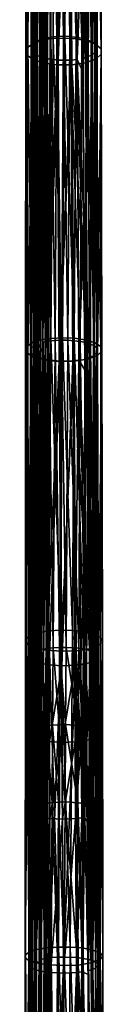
# Model space of a CAD drawing. Header units: millimetres. Extents: x -300 to 300, y 0 to 2234.
# Tile 39 of 256: x -9 to 9, y 1162 to 1376. Entities that reach past the tile are written whole.
import ezdxf

# ---------------------------------------------------------------- set-up
doc = ezdxf.new("R2010")
doc.units = ezdxf.units.MM
doc.header["$MEASUREMENT"] = 0
doc.layers.add('Predefinito', color=18, linetype='Continuous', true_color=0x000000)

msp = doc.modelspace()

# ---------------------------------------------------------------- meshes
at = {"layer": 'Predefinito'}
mesh = msp.add_polyface(dxfattribs=at)
corners = [(4.57, 1495.32, 118.59), (3.38, 1494.95, 119.31), (3.77, 1431.86, 89.97), (4.93, 1432.22, 89.16), (5.55, 1495.77, 117.7), (5.86, 1432.65, 88.19), (6.81, 1496.88, 115.55), (6.99, 1433.67, 85.9), (7.08, 1497.49, 114.36), (7.18, 1434.23, 84.65), (7.08, 1498.12, 113.14), (7.1, 1434.8, 83.39), (6.81, 1498.74, 111.92), (6.75, 1435.35, 82.15), (6.26, 1499.35, 110.74), (6.12, 1435.89, 80.95), (5.45, 1499.9, 109.68), (5.23, 1436.36, 79.9), (4.17, 1436.74, 79.06), (5, 1371.52, 53.1), (4.45, 1500.34, 108.81), (1.66, 1437.21, 78.02), (3.87, 1371.83, 52.29), (2.03, 1500.92, 107.69), (0.29, 1437.3, 77.85), (1.27, 1372.2, 51.36), (0.69, 1501.04, 107.45), (-1.1, 1437.27, 77.92), (-0.12, 1372.25, 51.25), (-0.68, 1501.05, 107.45), (-2.46, 1437.13, 78.24), (-1.51, 1372.2, 51.4), (-2.05, 1500.92, 107.69), (-3.77, 1436.87, 78.82), (-2.87, 1372.05, 51.8), (-3.38, 1500.67, 108.18)]
mesh.append_faces([[corners[k] for k in face] for face in [(0, 1, 2, 2), (0, 2, 3, 3), (4, 0, 3, 3), (4, 3, 5, 5), (6, 4, 5, 5), (6, 5, 7, 7), (8, 6, 7, 7), (8, 7, 9, 9), (10, 8, 9, 9), (10, 9, 11, 11), (12, 10, 11, 11), (12, 11, 13, 13), (14, 12, 13, 13), (14, 13, 15, 15), (16, 14, 15, 15), (16, 15, 17, 17), (18, 17, 19, 19), (20, 16, 17, 17), (20, 17, 18, 18), (21, 18, 22, 22), (23, 20, 18, 18), (23, 18, 21, 21), (24, 21, 25, 25), (26, 23, 21, 21), (26, 21, 24, 24), (27, 24, 28, 28), (29, 26, 24, 24), (29, 24, 27, 27), (30, 27, 31, 31), (32, 29, 27, 27), (32, 27, 30, 30), (33, 30, 34, 34), (35, 32, 30, 30), (35, 30, 33, 33)]])
mesh = msp.add_polyface(dxfattribs=at)
corners = [(-4.86, 1435.45, 77.69), (-4.31, 1435.6, 77.35), (-4.73, 1371.37, 51.43), (-5.27, 1371.22, 51.82), (-4.45, 1498.44, 106.49), (-3.87, 1498.6, 106.19), (-5.38, 1435.28, 78.07), (-5.77, 1371.06, 52.23), (-4.98, 1498.27, 106.83), (-5.86, 1435.1, 78.48), (-6.22, 1370.89, 52.68), (-5.47, 1498.08, 107.2), (-6.29, 1434.91, 78.92), (-6.63, 1370.71, 53.15), (-5.93, 1497.88, 107.6), (-7.59, 1434.03, 80.9), (-7.82, 1369.91, 55.26), (-7.34, 1496.94, 109.45), (-8.16, 1433.04, 83.13), (-8.26, 1369.02, 57.58), (-8.04, 1495.86, 111.58), (-7.97, 1432.02, 85.43), (-7.92, 1368.11, 59.94), (-7.99, 1494.72, 113.81), (-6.96, 1431.04, 87.64), (-6.77, 1367.25, 62.15), (-7.13, 1493.61, 115.99), (-4.74, 1430.07, 89.8), (-4.4, 1366.44, 64.26), (-5.06, 1492.49, 118.19), (-1.88, 1429.54, 90.97), (-1.44, 1366.02, 65.32), (-2.3, 1491.84, 119.47), (1.26, 1429.48, 91.08), (1.73, 1366.03, 65.26), (0.8, 1491.7, 119.74), (1.73, 1366.03, 65.26), (5.15, 1302.01, 40.49), (4.73, 1366.49, 64.04), (0.8, 1491.7, 119.74), (1.26, 1429.48, 91.08), (4.31, 1429.93, 90.05), (4.73, 1366.49, 64.04), (4.69, 1373.57, 66.79), (4.44, 1411.05, 81.98), (4.31, 1429.93, 90.05), (4.18, 1448.11, 98.11), (4.31, 1429.93, 90.05), (4.44, 1411.05, 81.98), (4.31, 1429.93, 90.05), (4.18, 1448.11, 98.11), (3.87, 1492.13, 118.89), (4.69, 1373.57, 66.79), (4.73, 1366.49, 64.04), (4.93, 1335.72, 52.48)]
mesh.append_faces([[corners[k] for k in face] for face in [(0, 1, 2, 2), (0, 2, 3, 3), (4, 5, 1, 1), (4, 1, 0, 0), (6, 0, 3, 3), (6, 3, 7, 7), (8, 4, 0, 0), (8, 0, 6, 6), (9, 6, 7, 7), (9, 7, 10, 10), (11, 8, 6, 6), (11, 6, 9, 9), (12, 9, 10, 10), (12, 10, 13, 13), (14, 11, 9, 9), (14, 9, 12, 12), (15, 12, 13, 13), (15, 13, 16, 16), (17, 14, 12, 12), (17, 12, 15, 15), (18, 15, 16, 16), (18, 16, 19, 19), (20, 17, 15, 15), (20, 15, 18, 18), (21, 18, 19, 19), (21, 19, 22, 22), (23, 20, 18, 18), (23, 18, 21, 21), (24, 21, 22, 22), (24, 22, 25, 25), (26, 23, 21, 21), (26, 21, 24, 24), (27, 24, 25, 25), (27, 25, 28, 28), (29, 26, 24, 24), (29, 24, 27, 27), (30, 27, 28, 28), (30, 28, 31, 31), (32, 29, 27, 27), (32, 27, 30, 30), (33, 30, 31, 31), (33, 31, 34, 34), (35, 32, 30, 30), (35, 30, 33, 33), (36, 37, 38, 38), (39, 40, 41, 41), (40, 36, 38, 38), (40, 38, 41, 41), (42, 43, 44, 44), (42, 44, 45, 45), (46, 47, 48, 48), (49, 50, 51, 51), (52, 53, 54, 54)]])
mesh = msp.add_polyface(dxfattribs=at)
corners = [(-5.86, 1436.08, 80.6), (-4.93, 1436.51, 79.63), (-5.27, 1371.45, 53.37), (-6.15, 1371.05, 54.41), (-6.99, 1435.06, 82.89), (-7.15, 1370.12, 56.83), (-7.1, 1433.94, 85.4), (-7.1, 1369.12, 59.43), (-7.08, 1497.5, 114.35), (-6.75, 1433.38, 86.64), (-6.67, 1368.63, 60.69), (-6.81, 1496.87, 115.57), (-6.12, 1432.84, 87.83), (-5.95, 1368.17, 61.89), (-6.26, 1496.27, 116.75), (-5.23, 1432.37, 88.89), (-5, 1367.77, 62.92), (-5.45, 1495.72, 117.81), (-4.17, 1431.99, 89.73), (-3.87, 1367.45, 63.74), (-4.45, 1495.28, 118.68), (-1.66, 1431.52, 90.76), (-1.27, 1367.08, 64.67), (-2.03, 1494.7, 119.8), (1.1, 1431.46, 90.87), (0.68, 1494.57, 120.04), (2.46, 1431.6, 90.54), (1.52, 1367.09, 64.62), (2.87, 1367.24, 64.22), (2.05, 1494.69, 119.8), (-3.8, 1432.96, 77.15), (-3.99, 1400.92, 63.86), (-3.6, 1464.7, 91.16), (3.99, 1396.39, 75.01), (3.8, 1428.08, 88.32), (3.6, 1459.46, 102.34)]
mesh.append_faces([[corners[k] for k in face] for face in [(0, 1, 2, 2), (0, 2, 3, 3), (4, 0, 3, 3), (4, 3, 5, 5), (6, 4, 5, 5), (6, 5, 7, 7), (8, 4, 6, 6), (9, 6, 7, 7), (9, 7, 10, 10), (11, 6, 9, 9), (12, 9, 10, 10), (12, 10, 13, 13), (14, 9, 12, 12), (15, 12, 13, 13), (15, 13, 16, 16), (17, 12, 15, 15), (18, 15, 16, 16), (18, 16, 19, 19), (20, 15, 18, 18), (21, 18, 19, 19), (21, 19, 22, 22), (23, 18, 21, 21), (24, 21, 22, 22), (25, 21, 24, 24), (26, 24, 27, 27), (26, 27, 28, 28), (29, 24, 26, 26), (30, 31, 1, 1), (32, 30, 1, 1), (31, 2, 1, 1), (26, 28, 33, 33), (34, 35, 26, 26), (26, 33, 34, 34)]])
mesh = msp.add_polyface(dxfattribs=at)
corners = [(6.68, 1430.83, 88.02), (4.31, 1429.93, 90.05), (4.73, 1366.49, 64.04), (7, 1367.33, 61.83), (6.34, 1493.07, 117.05), (3.87, 1492.13, 118.89), (7.97, 1431.99, 85.41), (8.13, 1368.39, 59.07), (7.78, 1494.32, 114.59), (8.09, 1433.26, 82.55), (8.08, 1369.52, 56.12), (8.08, 1495.72, 111.83), (6.96, 1434.49, 79.77), (6.77, 1370.6, 53.32), (7.13, 1497.11, 109.09), (5.25, 1435.3, 77.96), (4.93, 1371.29, 51.56), (5.54, 1498.05, 107.26), (2.67, 1371.72, 50.45), (4.6, 1306.25, 27.68), (3.08, 1435.83, 76.78), (3.47, 1498.69, 106), (0.18, 1371.88, 50.04), (2.25, 1306.59, 26.67), (0.64, 1436.07, 76.25), (1.08, 1499.01, 105.38), (-2.35, 1371.77, 50.36), (-0.28, 1306.69, 26.38), (-1.89, 1436, 76.43), (-1.42, 1498.99, 105.42), (-2.97, 1371.7, 50.56), (-2.82, 1306.55, 26.84), (-2.51, 1435.93, 76.59), (-2.05, 1498.92, 105.55), (-3.57, 1371.61, 50.8), (-3.42, 1306.47, 27.07), (-3.12, 1435.84, 76.79), (-2.67, 1498.84, 105.71), (-4.16, 1371.49, 51.09), (-4.02, 1306.38, 27.35), (-3.72, 1435.73, 77.05), (-3.28, 1498.73, 105.93), (-4.31, 1435.6, 77.35), (-4.73, 1371.37, 51.43), (-3.87, 1498.6, 106.19)]
mesh.append_faces([[corners[k] for k in face] for face in [(0, 1, 2, 2), (0, 2, 3, 3), (4, 5, 1, 1), (4, 1, 0, 0), (6, 0, 3, 3), (6, 3, 7, 7), (8, 4, 0, 0), (8, 0, 6, 6), (9, 6, 7, 7), (9, 7, 10, 10), (11, 8, 6, 6), (11, 6, 9, 9), (12, 9, 10, 10), (12, 10, 13, 13), (14, 11, 9, 9), (14, 9, 12, 12), (15, 12, 13, 13), (15, 13, 16, 16), (17, 14, 12, 12), (17, 12, 15, 15), (18, 16, 19, 19), (20, 15, 16, 16), (20, 16, 18, 18), (21, 17, 15, 15), (21, 15, 20, 20), (22, 18, 23, 23), (24, 20, 18, 18), (24, 18, 22, 22), (25, 20, 24, 24), (26, 22, 27, 27), (28, 24, 22, 22), (28, 22, 26, 26), (29, 24, 28, 28), (30, 26, 31, 31), (32, 28, 26, 26), (32, 26, 30, 30), (33, 28, 32, 32), (34, 30, 35, 35), (36, 32, 30, 30), (36, 30, 34, 34), (37, 32, 36, 36), (38, 34, 39, 39), (40, 36, 34, 34), (40, 34, 38, 38), (41, 36, 40, 40), (42, 40, 38, 38), (42, 38, 43, 43), (44, 41, 40, 40), (44, 40, 42, 42)]])
mesh = msp.add_polyface(dxfattribs=at)
corners = [(4.93, 1432.22, 89.16), (3.77, 1431.86, 89.97), (4.16, 1367.5, 63.55), (5.27, 1367.84, 62.66), (5.86, 1432.65, 88.19), (6.15, 1368.24, 61.61), (7.15, 1369.16, 59.19), (6.42, 1302.76, 37.57), (6.99, 1433.67, 85.9), (7.26, 1369.66, 57.89), (7.28, 1303.59, 35.03), (7.18, 1434.23, 84.65), (7.1, 1370.16, 56.6), (7.32, 1304.03, 33.7), (7.1, 1434.8, 83.39), (6.67, 1370.65, 55.33), (7.08, 1304.47, 32.37), (6.75, 1435.35, 82.15), (5.95, 1371.11, 54.14), (6.57, 1304.89, 31.1), (6.12, 1435.89, 80.95), (5, 1371.52, 53.1), (5.77, 1305.28, 29.91), (5.23, 1436.36, 79.9), (3.87, 1371.83, 52.29), (4.74, 1305.62, 28.89), (4.17, 1436.74, 79.06), (1.27, 1372.2, 51.36), (3.55, 1305.88, 28.12), (1.66, 1437.21, 78.02), (-0.12, 1372.25, 51.25), (0.87, 1306.15, 27.3), (0.29, 1437.3, 77.85), (-1.51, 1372.2, 51.4), (-0.53, 1306.17, 27.27), (-1.1, 1437.27, 77.92), (-2.87, 1372.05, 51.8), (-1.93, 1306.1, 27.5), (-2.46, 1437.13, 78.24), (-4.16, 1371.79, 52.47), (-3.28, 1305.94, 27.99), (-3.77, 1436.87, 78.82)]
mesh.append_faces([[corners[k] for k in face] for face in [(0, 1, 2, 2), (0, 2, 3, 3), (4, 0, 3, 3), (4, 3, 5, 5), (6, 5, 7, 7), (8, 4, 5, 5), (8, 5, 6, 6), (9, 6, 10, 10), (11, 8, 6, 6), (11, 6, 9, 9), (12, 9, 13, 13), (14, 11, 9, 9), (14, 9, 12, 12), (15, 12, 16, 16), (17, 14, 12, 12), (17, 12, 15, 15), (18, 15, 19, 19), (20, 17, 15, 15), (20, 15, 18, 18), (21, 18, 22, 22), (23, 20, 18, 18), (23, 18, 21, 21), (24, 21, 25, 25), (26, 21, 24, 24), (27, 24, 28, 28), (29, 24, 27, 27), (30, 27, 31, 31), (32, 27, 30, 30), (33, 30, 34, 34), (35, 30, 33, 33), (36, 33, 37, 37), (38, 33, 36, 36), (39, 36, 40, 40), (41, 36, 39, 39)]])
mesh = msp.add_polyface(dxfattribs=at)
corners = [(-6.42, 1305.01, 30.84), (-5.6, 1305.37, 29.72), (-5.92, 1238.53, 8.3), (-6.15, 1371.05, 54.41), (-5.27, 1371.45, 53.37), (-7.28, 1304.17, 33.38), (-6.68, 1238.2, 9.5), (-7.15, 1370.12, 56.83), (-7.08, 1303.3, 36.05), (-7.4, 1237.46, 12.14), (-7.1, 1369.12, 59.43), (-6.67, 1368.63, 60.69), (-6.57, 1302.88, 37.32), (-5.95, 1368.17, 61.89), (-5.77, 1302.48, 38.51), (-5, 1367.77, 62.92), (-4.74, 1302.15, 39.53), (-3.87, 1367.45, 63.74), (-3.55, 1301.89, 40.3), (-1.27, 1367.08, 64.67), (-0.87, 1301.61, 41.12), (1.52, 1367.09, 64.62), (1.93, 1301.67, 40.92), (1.1, 1431.46, 90.87), (2.87, 1367.24, 64.22), (3.28, 1301.82, 40.43), (-3.99, 1400.92, 63.86), (-4.18, 1368.6, 51.26), (-4.36, 1336.03, 39.29), (-4.55, 1303.25, 27.92), (-4.73, 1270.29, 17.08), (4.36, 1332.19, 50.33), (4.55, 1299.73, 38.87), (4.18, 1364.42, 62.36), (3.99, 1396.39, 75.01), (4.73, 1267.07, 27.93)]
mesh.append_faces([[corners[k] for k in face] for face in [(0, 1, 2, 2), (3, 4, 1, 1), (3, 1, 0, 0), (5, 0, 6, 6), (7, 3, 0, 0), (7, 0, 5, 5), (8, 5, 9, 9), (10, 7, 5, 5), (10, 5, 8, 8), (11, 10, 8, 8), (11, 8, 12, 12), (13, 11, 12, 12), (13, 12, 14, 14), (15, 13, 14, 14), (15, 14, 16, 16), (17, 15, 16, 16), (17, 16, 18, 18), (19, 17, 18, 18), (19, 18, 20, 20), (21, 19, 20, 20), (21, 20, 22, 22), (23, 19, 21, 21), (24, 21, 22, 22), (24, 22, 25, 25), (26, 27, 4, 4), (28, 4, 27, 27), (1, 28, 29, 29), (1, 29, 30, 30), (1, 4, 28, 28), (31, 24, 25, 25), (25, 32, 31, 31), (33, 34, 24, 24), (24, 31, 33, 33), (35, 32, 25, 25)]])
mesh = msp.add_polyface(dxfattribs=at)
corners = [(-5.67, 1306.01, 28.49), (-5.15, 1306.15, 28.06), (-5.54, 1242.51, 7.58), (-6.04, 1242.38, 8.04), (-5.27, 1371.22, 51.82), (-4.73, 1371.37, 51.43), (-6.14, 1305.86, 28.94), (-6.49, 1242.24, 8.52), (-5.77, 1371.06, 52.23), (-6.57, 1305.7, 29.42), (-6.9, 1242.1, 9.04), (-6.22, 1370.89, 52.68), (-6.96, 1305.54, 29.93), (-7.25, 1241.94, 9.57), (-6.63, 1370.71, 53.15), (-8.03, 1304.81, 32.15), (-8.2, 1241.28, 11.9), (-7.82, 1369.91, 55.26), (-8.33, 1304.01, 34.55), (-8.38, 1240.58, 14.37), (-8.26, 1369.02, 57.58), (-7.85, 1303.22, 36.95), (-7.76, 1239.88, 16.79), (-7.92, 1368.11, 59.94), (-6.56, 1302.48, 39.16), (-6.33, 1239.25, 18.99), (-6.77, 1367.25, 62.15), (-4.04, 1301.81, 41.2), (-3.68, 1238.7, 20.93), (-4.4, 1366.44, 64.26), (-1, 1301.49, 42.12), (-0.56, 1238.47, 21.73), (-1.44, 1366.02, 65.32), (2.19, 1301.55, 41.9), (2.64, 1238.57, 21.34), (1.73, 1366.03, 65.26), (2.64, 1238.57, 21.34), (5.93, 1170.68, -0.74), (5.54, 1239.03, 19.75), (1.73, 1366.03, 65.26), (2.19, 1301.55, 41.9), (5.15, 1302.01, 40.49), (5.18, 1297.55, 38.95), (5.15, 1302.01, 40.49), (5.41, 1259.11, 26.15), (4.73, 1366.49, 64.04), (5.15, 1302.01, 40.49), (4.93, 1335.72, 52.48), (5.41, 1259.11, 26.15), (5.54, 1239.03, 19.75), (5.65, 1220.44, 13.98), (5.54, 1239.03, 19.75), (5.18, 1297.55, 38.95), (4.93, 1335.72, 52.48), (5.15, 1302.01, 40.49)]
mesh.append_faces([[corners[k] for k in face] for face in [(0, 1, 2, 2), (0, 2, 3, 3), (4, 5, 1, 1), (4, 1, 0, 0), (6, 0, 3, 3), (6, 3, 7, 7), (8, 4, 0, 0), (8, 0, 6, 6), (9, 6, 7, 7), (9, 7, 10, 10), (11, 8, 6, 6), (11, 6, 9, 9), (12, 9, 10, 10), (12, 10, 13, 13), (14, 11, 9, 9), (14, 9, 12, 12), (15, 12, 13, 13), (15, 13, 16, 16), (17, 14, 12, 12), (17, 12, 15, 15), (18, 15, 16, 16), (18, 16, 19, 19), (20, 17, 15, 15), (20, 15, 18, 18), (21, 18, 19, 19), (21, 19, 22, 22), (23, 20, 18, 18), (23, 18, 21, 21), (24, 21, 22, 22), (24, 22, 25, 25), (26, 23, 21, 21), (26, 21, 24, 24), (27, 24, 25, 25), (27, 25, 28, 28), (29, 26, 24, 24), (29, 24, 27, 27), (30, 27, 28, 28), (30, 28, 31, 31), (32, 29, 27, 27), (32, 27, 30, 30), (33, 30, 31, 31), (33, 31, 34, 34), (35, 32, 30, 30), (35, 30, 33, 33), (36, 37, 38, 38), (39, 40, 41, 41), (40, 36, 38, 38), (40, 38, 41, 41), (42, 43, 44, 44), (45, 46, 47, 47), (48, 49, 50, 50), (44, 43, 51, 51), (52, 53, 54, 54)]])
mesh = msp.add_polyface(dxfattribs=at)
corners = [(7.3, 1302.8, 38.1), (5.15, 1302.01, 40.49), (5.54, 1239.03, 19.75), (7.56, 1239.75, 17.2), (7, 1367.33, 61.83), (4.73, 1366.49, 64.04), (8.28, 1303.75, 35.21), (8.39, 1240.61, 14.2), (8.13, 1368.39, 59.07), (8.05, 1304.75, 32.19), (7.99, 1241.49, 11.13), (8.08, 1369.52, 56.12), (6.56, 1305.68, 29.39), (6.33, 1242.28, 8.34), (6.77, 1370.6, 53.32), (4.6, 1306.25, 27.68), (4.26, 1242.76, 6.69), (4.93, 1371.29, 51.56), (1.84, 1243.02, 5.78), (3.88, 1173.94, -13.97), (2.25, 1306.59, 26.67), (2.67, 1371.72, 50.45), (-0.73, 1243.07, 5.61), (1.39, 1174.13, -14.77), (-0.28, 1306.69, 26.38), (0.18, 1371.88, 50.04), (-3.25, 1242.9, 6.21), (-1.2, 1174.13, -14.8), (-2.82, 1306.55, 26.84), (-2.35, 1371.77, 50.36), (-3.85, 1242.82, 6.48), (-3.71, 1173.95, -14.06), (-3.42, 1306.47, 27.07), (-2.97, 1371.7, 50.56), (-4.44, 1242.73, 6.8), (-4.3, 1173.87, -13.75), (-4.02, 1306.38, 27.35), (-3.57, 1371.61, 50.8), (-5, 1242.63, 7.17), (-4.87, 1173.78, -13.4), (-4.59, 1306.27, 27.68), (-4.16, 1371.49, 51.09), (-5.54, 1242.51, 7.58), (-5.41, 1173.68, -12.99), (-5.15, 1306.15, 28.06), (-4.73, 1371.37, 51.43)]
mesh.append_faces([[corners[k] for k in face] for face in [(0, 1, 2, 2), (0, 2, 3, 3), (4, 5, 1, 1), (4, 1, 0, 0), (6, 0, 3, 3), (6, 3, 7, 7), (8, 4, 0, 0), (8, 0, 6, 6), (9, 6, 7, 7), (9, 7, 10, 10), (11, 8, 6, 6), (11, 6, 9, 9), (12, 9, 10, 10), (12, 10, 13, 13), (14, 11, 9, 9), (14, 9, 12, 12), (15, 12, 13, 13), (15, 13, 16, 16), (17, 14, 12, 12), (17, 12, 15, 15), (18, 16, 19, 19), (20, 15, 16, 16), (20, 16, 18, 18), (21, 15, 20, 20), (22, 18, 23, 23), (24, 20, 18, 18), (24, 18, 22, 22), (25, 20, 24, 24), (26, 22, 27, 27), (28, 24, 22, 22), (28, 22, 26, 26), (29, 24, 28, 28), (30, 26, 31, 31), (32, 28, 26, 26), (32, 26, 30, 30), (33, 28, 32, 32), (34, 30, 35, 35), (36, 32, 30, 30), (36, 30, 34, 34), (37, 32, 36, 36), (38, 34, 39, 39), (40, 36, 34, 34), (40, 34, 38, 38), (41, 36, 40, 40), (42, 38, 43, 43), (44, 40, 38, 38), (44, 38, 42, 42), (45, 41, 40, 40), (45, 40, 44, 44)]])
mesh = msp.add_polyface(dxfattribs=at)
corners = [(5.6, 1302.39, 38.7), (4.53, 1302.07, 39.68), (4.9, 1235.83, 17.96), (5.27, 1367.84, 62.66), (4.16, 1367.5, 63.55), (6.42, 1302.76, 37.57), (5.92, 1236.12, 16.9), (6.15, 1368.24, 61.61), (7.28, 1303.59, 35.03), (6.68, 1236.46, 15.7), (7.15, 1369.16, 59.19), (7.32, 1304.03, 33.7), (7.4, 1237.2, 13.06), (7.26, 1369.66, 57.89), (7.08, 1304.47, 32.37), (7.35, 1237.58, 11.69), (7.1, 1370.16, 56.6), (6.57, 1304.89, 31.1), (7.03, 1237.96, 10.34), (6.67, 1370.65, 55.33), (5.77, 1305.28, 29.91), (6.44, 1238.32, 9.06), (5.95, 1371.11, 54.14), (4.74, 1305.62, 28.89), (5.57, 1238.65, 7.89), (5, 1371.52, 53.1), (3.55, 1305.88, 28.12), (4.47, 1238.92, 6.9), (3.87, 1371.83, 52.29), (0.87, 1306.15, 27.3), (3.22, 1239.13, 6.17), (0.47, 1239.32, 5.48), (1.27, 1372.2, 51.36), (-0.53, 1306.17, 27.27), (-0.95, 1239.31, 5.52), (-0.12, 1372.25, 51.25), (-1.93, 1306.1, 27.5), (-2.35, 1239.23, 5.83), (-1.51, 1372.2, 51.4), (-3.28, 1305.94, 27.99), (-3.67, 1239.07, 6.4), (-2.87, 1372.05, 51.8), (-4.53, 1305.7, 28.74), (-4.16, 1371.79, 52.47)]
mesh.append_faces([[corners[k] for k in face] for face in [(0, 1, 2, 2), (3, 4, 1, 1), (3, 1, 0, 0), (5, 0, 6, 6), (7, 3, 0, 0), (7, 0, 5, 5), (8, 5, 9, 9), (10, 5, 8, 8), (11, 8, 12, 12), (13, 8, 11, 11), (14, 11, 15, 15), (16, 11, 14, 14), (17, 14, 18, 18), (19, 14, 17, 17), (20, 17, 21, 21), (22, 17, 20, 20), (23, 20, 24, 24), (25, 20, 23, 23), (26, 23, 27, 27), (28, 23, 26, 26), (29, 26, 30, 30), (29, 30, 31, 31), (32, 26, 29, 29), (33, 29, 31, 31), (33, 31, 34, 34), (35, 29, 33, 33), (36, 33, 34, 34), (36, 34, 37, 37), (38, 33, 36, 36), (39, 36, 37, 37), (39, 37, 40, 40), (41, 36, 39, 39), (42, 39, 40, 40), (43, 39, 42, 42)]])
mesh = msp.add_polyface(dxfattribs=at)
corners = [(-6.68, 1238.2, 9.5), (-5.92, 1238.53, 8.3), (-5.99, 1221.73, 3.25), (-6.42, 1305.01, 30.84), (-7.4, 1237.46, 12.14), (-6.74, 1221.41, 4.46), (-7.28, 1304.17, 33.38), (-7.03, 1236.7, 14.86), (-7.42, 1220.69, 7.13), (-7.08, 1303.3, 36.05), (-6.44, 1236.34, 16.14), (-7.02, 1219.95, 9.86), (-6.57, 1302.88, 37.32), (-5.57, 1236.01, 17.31), (-6.41, 1219.61, 11.14), (-5.77, 1302.48, 38.51), (-4.47, 1235.73, 18.3), (-5.51, 1219.29, 12.31), (-4.74, 1302.15, 39.53), (-3.55, 1301.89, 40.3), (-3.22, 1235.53, 19.03), (-0.87, 1301.61, 41.12), (-0.47, 1235.33, 19.72), (1.93, 1301.67, 40.92), (2.35, 1235.43, 19.37), (3.28, 1301.82, 40.43), (3.67, 1235.59, 18.8), (-5.39, 1238.7, 7.7), (-5.47, 1221.9, 2.63), (-4.9, 1237.17, 6.73), (-4.73, 1270.29, 17.08), (-5.6, 1305.37, 29.72), (3.77, 1218.92, 13.68), (4.46, 1219.04, 13.24), (4.36, 1235.71, 18.37), (4.9, 1234.25, 17.47), (4.73, 1267.07, 27.93)]
mesh.append_faces([[corners[k] for k in face] for face in [(0, 1, 2, 2), (3, 1, 0, 0), (4, 0, 5, 5), (6, 0, 4, 4), (7, 4, 8, 8), (9, 4, 7, 7), (10, 7, 11, 11), (12, 9, 7, 7), (12, 7, 10, 10), (13, 10, 14, 14), (15, 12, 10, 10), (15, 10, 13, 13), (16, 13, 17, 17), (18, 15, 13, 13), (18, 13, 16, 16), (19, 18, 16, 16), (19, 16, 20, 20), (21, 19, 20, 20), (21, 20, 22, 22), (23, 21, 22, 22), (23, 22, 24, 24), (25, 23, 24, 24), (25, 24, 26, 26), (1, 27, 28, 28), (28, 27, 29, 29), (30, 27, 1, 1), (30, 29, 27, 27), (31, 30, 1, 1), (32, 33, 34, 34), (32, 34, 26, 26), (33, 35, 34, 34), (36, 26, 34, 34), (36, 34, 35, 35), (36, 25, 26, 26)]])
mesh = msp.add_polyface(dxfattribs=at)
corners = [(5.92, 1236.12, 16.9), (4.9, 1235.83, 17.96), (4.98, 1219.16, 12.82), (5.6, 1302.39, 38.7), (6.68, 1236.46, 15.7), (5.99, 1219.45, 11.74), (6.42, 1302.76, 37.57), (7.4, 1237.2, 13.06), (6.74, 1219.78, 10.53), (7.28, 1303.59, 35.03), (7.35, 1237.58, 11.69), (7.42, 1220.5, 7.86), (7.36, 1220.87, 6.48), (7.32, 1304.03, 33.7), (7.03, 1237.96, 10.34), (7.02, 1221.23, 5.13), (7.08, 1304.47, 32.37), (6.44, 1238.32, 9.06), (6.41, 1221.58, 3.85), (6.57, 1304.89, 31.1), (5.57, 1238.65, 7.89), (5.51, 1221.89, 2.68), (5.77, 1305.28, 29.91), (4.47, 1238.92, 6.9), (4.4, 1222.16, 1.71), (4.74, 1305.62, 28.89), (3.22, 1239.13, 6.17), (3.14, 1222.35, 0.99), (3.55, 1305.88, 28.12), (0.47, 1239.32, 5.48), (0.37, 1222.53, 0.33), (-0.95, 1239.31, 5.52), (-1.05, 1222.51, 0.39), (-2.35, 1239.23, 5.83), (-2.45, 1222.42, 0.72), (-3.67, 1239.07, 6.4), (-3.77, 1222.26, 1.31), (-4.9, 1238.83, 7.24), (-4.98, 1222.03, 2.17), (-4.53, 1305.7, 28.74)]
mesh.append_faces([[corners[k] for k in face] for face in [(0, 1, 2, 2), (3, 1, 0, 0), (4, 0, 5, 5), (6, 0, 4, 4), (7, 4, 8, 8), (9, 4, 7, 7), (10, 7, 11, 11), (10, 11, 12, 12), (13, 7, 10, 10), (14, 10, 12, 12), (14, 12, 15, 15), (16, 10, 14, 14), (17, 14, 15, 15), (17, 15, 18, 18), (19, 14, 17, 17), (20, 17, 18, 18), (20, 18, 21, 21), (22, 17, 20, 20), (23, 20, 21, 21), (23, 21, 24, 24), (25, 20, 23, 23), (26, 23, 24, 24), (26, 24, 27, 27), (28, 23, 26, 26), (29, 26, 27, 27), (29, 27, 30, 30), (31, 29, 30, 30), (31, 30, 32, 32), (33, 31, 32, 32), (33, 32, 34, 34), (35, 33, 34, 34), (35, 34, 36, 36), (37, 35, 36, 36), (37, 36, 38, 38), (39, 35, 37, 37)]])
mesh = msp.add_polyface(dxfattribs=at)
corners = [(-6.41, 1173.44, -12.05), (-5.93, 1173.57, -12.54), (-6.29, 1106.52, -30.28), (-6.75, 1106.4, -29.76), (-6.04, 1242.38, 8.04), (-5.54, 1242.51, 7.58), (-6.84, 1173.31, -11.53), (-7.15, 1106.28, -29.21), (-6.49, 1242.24, 8.52), (-7.22, 1173.18, -10.99), (-7.5, 1106.15, -28.64), (-6.9, 1242.1, 9.04), (-7.55, 1173.04, -10.42), (-7.8, 1106.02, -28.05), (-7.25, 1241.94, 9.57), (-8.37, 1172.44, -8), (-8.5, 1105.47, -25.55), (-8.2, 1241.28, 11.9), (-8.4, 1171.82, -5.47), (-8.39, 1104.92, -22.98), (-8.38, 1240.58, 14.37), (-7.63, 1171.22, -3.04), (-7.49, 1104.39, -20.54), (-7.76, 1239.88, 16.79), (-6.07, 1170.69, -0.88), (-5.8, 1103.94, -18.43), (-6.33, 1239.25, 18.99), (-3.28, 1170.24, 0.97), (-2.89, 1103.58, -16.7), (-3.68, 1238.7, 20.93), (-0.1, 1170.09, 1.61), (0.35, 1103.49, -16.21), (-0.56, 1238.47, 21.73), (3.1, 1170.23, 1.04), (3.54, 1103.67, -16.95), (2.64, 1238.57, 21.34), (3.1, 1170.23, 1.04), (3.54, 1103.67, -16.95), (6.29, 1104.11, -18.9), (5.93, 1170.68, -0.74), (2.64, 1238.57, 21.34), (6.29, 1104.11, -18.9), (6.26, 1109.75, -17.43), (6.06, 1146.8, -7.45), (5.86, 1183.7, 3.02), (5.65, 1220.44, 13.98), (5.93, 1170.68, -0.74), (6.46, 1072.56, -26.91), (6.26, 1109.75, -17.43), (6.29, 1104.11, -18.9), (5.93, 1170.68, -0.74), (5.54, 1239.03, 19.75), (5.93, 1170.68, -0.74), (6.06, 1146.8, -7.45), (5.86, 1183.7, 3.02)]
mesh.append_faces([[corners[k] for k in face] for face in [(0, 1, 2, 2), (0, 2, 3, 3), (4, 5, 1, 1), (4, 1, 0, 0), (6, 0, 3, 3), (6, 3, 7, 7), (8, 4, 0, 0), (8, 0, 6, 6), (9, 6, 7, 7), (9, 7, 10, 10), (11, 8, 6, 6), (11, 6, 9, 9), (12, 9, 10, 10), (12, 10, 13, 13), (14, 11, 9, 9), (14, 9, 12, 12), (15, 12, 13, 13), (15, 13, 16, 16), (17, 14, 12, 12), (17, 12, 15, 15), (18, 15, 16, 16), (18, 16, 19, 19), (20, 17, 15, 15), (20, 15, 18, 18), (21, 18, 19, 19), (21, 19, 22, 22), (23, 20, 18, 18), (23, 18, 21, 21), (24, 21, 22, 22), (24, 22, 25, 25), (26, 23, 21, 21), (26, 21, 24, 24), (27, 24, 25, 25), (27, 25, 28, 28), (29, 26, 24, 24), (29, 24, 27, 27), (30, 27, 28, 28), (30, 28, 31, 31), (32, 29, 27, 27), (32, 27, 30, 30), (33, 30, 31, 31), (33, 31, 34, 34), (35, 32, 30, 30), (35, 30, 33, 33), (36, 37, 38, 38), (36, 38, 39, 39), (40, 36, 39, 39), (41, 42, 43, 43), (44, 45, 46, 46), (47, 48, 49, 49), (41, 43, 50, 50), (46, 45, 51, 51), (52, 53, 54, 54)]])
mesh = msp.add_polyface(dxfattribs=at)
corners = [(7.83, 1171.35, -3.44), (5.93, 1170.68, -0.74), (6.29, 1104.11, -18.9), (8.06, 1104.73, -21.74), (7.56, 1239.75, 17.2), (5.54, 1239.03, 19.75), (8.48, 1172.12, -6.54), (8.55, 1105.43, -24.92), (8.39, 1240.61, 14.2), (7.9, 1172.88, -9.65), (7.79, 1106.1, -28.05), (7.99, 1241.49, 11.13), (6.07, 1173.56, -12.4), (5.8, 1106.68, -30.75), (6.33, 1242.28, 8.34), (3.51, 1106.99, -32.23), (5.52, 1039.4, -47.47), (3.88, 1173.94, -13.97), (4.26, 1242.76, 6.69), (0.96, 1107.13, -32.92), (3.14, 1039.65, -48.86), (1.39, 1174.13, -14.77), (1.84, 1243.02, 5.78), (-1.66, 1107.09, -32.82), (0.53, 1039.75, -49.42), (-1.2, 1174.13, -14.8), (-0.73, 1243.07, 5.61), (-4.14, 1106.89, -31.94), (-2.1, 1039.68, -49.19), (-3.71, 1173.95, -14.06), (-3.25, 1242.9, 6.21), (-4.72, 1106.81, -31.6), (-4.56, 1039.47, -48.17), (-4.3, 1173.87, -13.75), (-3.85, 1242.82, 6.48), (-5.27, 1106.72, -31.21), (-5.12, 1039.39, -47.8), (-4.87, 1173.78, -13.4), (-4.44, 1242.73, 6.8), (-5.8, 1106.62, -30.77), (-5.66, 1039.3, -47.38), (-5.41, 1173.68, -12.99), (-5, 1242.63, 7.17), (-6.29, 1106.52, -30.28), (-6.16, 1039.21, -46.91), (-5.93, 1173.57, -12.54), (-5.54, 1242.51, 7.58)]
mesh.append_faces([[corners[k] for k in face] for face in [(0, 1, 2, 2), (0, 2, 3, 3), (4, 5, 1, 1), (4, 1, 0, 0), (6, 0, 3, 3), (6, 3, 7, 7), (8, 4, 0, 0), (8, 0, 6, 6), (9, 6, 7, 7), (9, 7, 10, 10), (11, 8, 6, 6), (11, 6, 9, 9), (12, 9, 10, 10), (12, 10, 13, 13), (14, 11, 9, 9), (14, 9, 12, 12), (15, 13, 16, 16), (17, 12, 13, 13), (17, 13, 15, 15), (18, 14, 12, 12), (18, 12, 17, 17), (19, 15, 20, 20), (21, 17, 15, 15), (21, 15, 19, 19), (22, 17, 21, 21), (23, 19, 24, 24), (25, 21, 19, 19), (25, 19, 23, 23), (26, 21, 25, 25), (27, 23, 28, 28), (29, 25, 23, 23), (29, 23, 27, 27), (30, 25, 29, 29), (31, 27, 32, 32), (33, 29, 27, 27), (33, 27, 31, 31), (34, 29, 33, 33), (35, 31, 36, 36), (37, 33, 31, 31), (37, 31, 35, 35), (38, 33, 37, 37), (39, 35, 40, 40), (41, 37, 35, 35), (41, 35, 39, 39), (42, 37, 41, 41), (43, 39, 44, 44), (45, 41, 39, 39), (45, 39, 43, 43), (46, 41, 45, 45)]])
mesh = msp.add_polyface(dxfattribs=at)
corners = [(-6.74, 1221.41, 4.46), (-5.99, 1221.73, 3.25), (-6.07, 1204.91, -1.69), (-6.8, 1204.59, -0.47), (-6.68, 1238.2, 9.5), (-7.42, 1220.69, 7.13), (-7.44, 1203.89, 2.23), (-7.4, 1237.46, 12.14), (-7.02, 1219.95, 9.86), (-7.03, 1236.7, 14.86), (-6.41, 1219.61, 11.14), (-7, 1203.18, 4.96), (-6.44, 1236.34, 16.14), (-5.51, 1219.29, 12.31), (-6.37, 1202.85, 6.24), (-5.57, 1236.01, 17.31), (-4.4, 1219.03, 13.28), (-5.46, 1202.55, 7.41), (-4.47, 1235.73, 18.3), (-3.14, 1218.84, 14), (-4.33, 1202.3, 8.37), (-3.22, 1235.53, 19.03), (-0.37, 1218.66, 14.66), (-3.06, 1202.12, 9.08), (-0.47, 1235.33, 19.72), (2.45, 1218.76, 14.27), (-0.27, 1201.95, 9.71), (2.35, 1235.43, 19.37), (3.77, 1218.92, 13.68), (2.55, 1202.07, 9.28), (3.67, 1235.59, 18.8), (-5.08, 1203.93, -3.16), (-5.47, 1221.9, 2.63), (-4.9, 1237.17, 6.73), (-5.92, 1238.53, 8.3), (-5.55, 1205.07, -2.32), (4.55, 1202.35, 8.21), (5.08, 1201.28, 7.43), (4.46, 1219.04, 13.24), (3.87, 1202.23, 8.67), (4.9, 1234.25, 17.47)]
mesh.append_faces([[corners[k] for k in face] for face in [(0, 1, 2, 2), (0, 2, 3, 3), (4, 1, 0, 0), (5, 0, 3, 3), (5, 3, 6, 6), (7, 0, 5, 5), (8, 5, 6, 6), (9, 5, 8, 8), (10, 8, 11, 11), (12, 8, 10, 10), (13, 10, 14, 14), (15, 10, 13, 13), (16, 13, 17, 17), (18, 13, 16, 16), (19, 16, 20, 20), (21, 18, 16, 16), (21, 16, 19, 19), (22, 19, 23, 23), (24, 21, 19, 19), (24, 19, 22, 22), (25, 22, 26, 26), (27, 24, 22, 22), (27, 22, 25, 25), (28, 25, 29, 29), (30, 27, 25, 25), (30, 25, 28, 28), (31, 32, 33, 33), (34, 32, 1, 1), (1, 32, 35, 35), (1, 35, 2, 2), (32, 31, 35, 35), (36, 37, 38, 38), (38, 28, 39, 39), (38, 37, 40, 40)]])
mesh = msp.add_polyface(dxfattribs=at)
corners = [(5.99, 1219.45, 11.74), (4.98, 1219.16, 12.82), (5.07, 1202.46, 7.79), (6.07, 1202.75, 6.69), (5.92, 1236.12, 16.9), (6.74, 1219.78, 10.53), (6.8, 1203.07, 5.46), (6.68, 1236.46, 15.7), (7.42, 1220.5, 7.86), (7.44, 1203.77, 2.76), (7.4, 1237.2, 13.06), (7.36, 1220.87, 6.48), (7.36, 1204.13, 1.38), (7.02, 1221.23, 5.13), (7, 1204.48, 0.03), (6.41, 1221.58, 3.85), (6.37, 1204.81, -1.25), (5.51, 1221.89, 2.68), (5.46, 1205.11, -2.41), (4.4, 1222.16, 1.71), (4.33, 1205.36, -3.38), (3.14, 1222.35, 0.99), (3.06, 1205.54, -4.08), (0.27, 1205.7, -4.71), (2.89, 1171.84, -13.9), (0.37, 1222.53, 0.33), (-1.16, 1205.68, -4.63), (0.07, 1171.97, -14.47), (-1.05, 1222.51, 0.39), (-2.55, 1205.59, -4.28), (-1.36, 1171.94, -14.35), (-2.45, 1222.42, 0.72), (-3.77, 1222.26, 1.31), (-3.87, 1205.43, -3.67), (-4.98, 1222.03, 2.17), (-5.07, 1205.2, -2.79)]
mesh.append_faces([[corners[k] for k in face] for face in [(0, 1, 2, 2), (0, 2, 3, 3), (4, 1, 0, 0), (5, 0, 3, 3), (5, 3, 6, 6), (7, 0, 5, 5), (8, 5, 6, 6), (8, 6, 9, 9), (10, 5, 8, 8), (11, 8, 9, 9), (11, 9, 12, 12), (13, 11, 12, 12), (13, 12, 14, 14), (15, 13, 14, 14), (15, 14, 16, 16), (17, 15, 16, 16), (17, 16, 18, 18), (19, 17, 18, 18), (19, 18, 20, 20), (21, 19, 20, 20), (21, 20, 22, 22), (23, 22, 24, 24), (25, 21, 22, 22), (25, 22, 23, 23), (26, 23, 27, 27), (28, 25, 23, 23), (28, 23, 26, 26), (29, 26, 30, 30), (31, 28, 26, 26), (31, 26, 29, 29), (32, 31, 29, 29), (32, 29, 33, 33), (34, 32, 33, 33), (34, 33, 35, 35)]])
mesh = msp.add_polyface(dxfattribs=at)
corners = [(-6.8, 1204.59, -0.47), (-6.07, 1204.91, -1.69), (-6.21, 1171.17, -11.26), (-6.91, 1170.87, -10), (-7.44, 1203.89, 2.23), (-7.49, 1170.2, -7.26), (-7, 1203.18, 4.96), (-6.96, 1169.54, -4.51), (-7.02, 1219.95, 9.86), (-6.37, 1202.85, 6.24), (-6.29, 1169.24, -3.23), (-6.41, 1219.61, 11.14), (-5.46, 1202.55, 7.41), (-5.35, 1168.96, -2.08), (-5.51, 1219.29, 12.31), (-4.33, 1202.3, 8.37), (-4.18, 1168.74, -1.13), (-4.4, 1219.03, 13.28), (-3.06, 1202.12, 9.08), (-2.89, 1168.57, -0.45), (-3.14, 1218.84, 14), (-0.27, 1201.95, 9.71), (-0.37, 1218.66, 14.66), (2.55, 1202.07, 9.28), (-0.07, 1168.45, 0.11), (2.75, 1168.58, -0.4), (2.45, 1218.76, 14.27), (3.87, 1202.23, 8.67), (4.06, 1168.74, -1.05), (3.77, 1218.92, 13.68), (-5.08, 1203.93, -3.16), (-5.25, 1170.58, -12.63), (-5.55, 1205.07, -2.32), (4.55, 1202.35, 8.21), (5.25, 1168.17, -2.2), (4.46, 1219.04, 13.24), (5.08, 1201.28, 7.43)]
mesh.append_faces([[corners[k] for k in face] for face in [(0, 1, 2, 2), (0, 2, 3, 3), (4, 0, 3, 3), (4, 3, 5, 5), (6, 4, 5, 5), (6, 5, 7, 7), (8, 4, 6, 6), (9, 6, 7, 7), (9, 7, 10, 10), (11, 6, 9, 9), (12, 9, 10, 10), (12, 10, 13, 13), (14, 9, 12, 12), (15, 12, 13, 13), (15, 13, 16, 16), (17, 12, 15, 15), (18, 15, 16, 16), (18, 16, 19, 19), (20, 15, 18, 18), (21, 18, 19, 19), (22, 18, 21, 21), (23, 21, 24, 24), (23, 24, 25, 25), (26, 21, 23, 23), (27, 23, 25, 25), (27, 25, 28, 28), (29, 23, 27, 27), (30, 31, 32, 32), (31, 2, 32, 32), (32, 2, 1, 1), (33, 27, 28, 28), (33, 28, 34, 34), (35, 27, 33, 33), (36, 33, 34, 34)]])
mesh = msp.add_polyface(dxfattribs=at)
corners = [(6.07, 1202.75, 6.69), (5.07, 1202.46, 7.79), (5.24, 1168.97, -1.97), (6.21, 1169.24, -3.1), (6.8, 1203.07, 5.46), (6.91, 1169.55, -4.36), (7.44, 1203.77, 2.76), (7.49, 1170.21, -7.1), (7.36, 1204.13, 1.38), (7.36, 1170.55, -8.5), (7, 1204.48, 0.03), (6.96, 1170.87, -9.85), (6.29, 1171.18, -11.12), (6.88, 1103.32, -28.35), (6.37, 1204.81, -1.25), (5.35, 1171.45, -12.28), (6.13, 1103.58, -29.61), (5.46, 1205.11, -2.41), (4.18, 1171.68, -13.22), (5.11, 1103.82, -30.73), (4.33, 1205.36, -3.38), (2.89, 1171.84, -13.9), (3.88, 1104, -31.64), (3.06, 1205.54, -4.08), (0.07, 1171.97, -14.47), (2.54, 1104.12, -32.26), (0.27, 1205.7, -4.71), (-1.36, 1171.94, -14.35), (-0.33, 1104.2, -32.69), (-1.16, 1205.68, -4.63), (-2.75, 1171.84, -13.96), (-1.76, 1104.15, -32.49), (-2.55, 1205.59, -4.28), (-4.06, 1171.68, -13.31), (-3.15, 1104.04, -32.03), (-3.87, 1205.43, -3.67), (-5.24, 1171.45, -12.39), (-4.43, 1103.88, -31.3), (-5.07, 1205.2, -2.79)]
mesh.append_faces([[corners[k] for k in face] for face in [(0, 1, 2, 2), (0, 2, 3, 3), (4, 0, 3, 3), (4, 3, 5, 5), (6, 4, 5, 5), (6, 5, 7, 7), (8, 6, 7, 7), (8, 7, 9, 9), (10, 8, 9, 9), (10, 9, 11, 11), (12, 11, 13, 13), (14, 10, 11, 11), (14, 11, 12, 12), (15, 12, 16, 16), (17, 14, 12, 12), (17, 12, 15, 15), (18, 15, 19, 19), (20, 17, 15, 15), (20, 15, 18, 18), (21, 18, 22, 22), (23, 20, 18, 18), (23, 18, 21, 21), (24, 21, 25, 25), (26, 21, 24, 24), (27, 24, 28, 28), (29, 24, 27, 27), (30, 27, 31, 31), (32, 27, 30, 30), (33, 30, 34, 34), (35, 32, 30, 30), (35, 30, 33, 33), (36, 33, 37, 37), (38, 35, 33, 33), (38, 33, 36, 36)]])
mesh = msp.add_polyface(dxfattribs=at)
corners = [(-7.12, 1103.11, -27.78), (-6.49, 1103.4, -29.1), (-6.74, 1035.25, -45.29), (-6.91, 1170.87, -10), (-6.21, 1171.17, -11.26), (-7.55, 1102.52, -24.97), (-7.31, 1034.98, -43.92), (-7.49, 1170.2, -7.26), (-6.88, 1101.93, -22.2), (-7.6, 1034.44, -41.04), (-6.96, 1169.54, -4.51), (-6.29, 1169.24, -3.23), (-6.13, 1101.67, -20.94), (-5.35, 1168.96, -2.08), (-5.11, 1101.44, -19.82), (-4.18, 1168.74, -1.13), (-3.88, 1101.26, -18.91), (-2.89, 1168.57, -0.45), (-2.54, 1101.13, -18.29), (-0.07, 1168.45, 0.11), (0.33, 1101.06, -17.86), (-0.27, 1201.95, 9.71), (2.75, 1168.58, -0.4), (3.15, 1101.22, -18.52), (4.06, 1168.74, -1.05), (4.43, 1101.38, -19.25), (-5.73, 1069.96, -38.55), (-5.57, 1103.59, -30.32), (-5.41, 1137.14, -21.68), (-5.25, 1170.58, -12.63), (5.41, 1134.95, -11.42), (4.78, 1033.56, -35.85), (5.73, 1068.15, -28.68), (5.57, 1101.6, -20.25), (5.25, 1168.17, -2.2)]
mesh.append_faces([[corners[k] for k in face] for face in [(0, 1, 2, 2), (3, 4, 1, 1), (3, 1, 0, 0), (5, 0, 6, 6), (7, 3, 0, 0), (7, 0, 5, 5), (8, 5, 9, 9), (10, 7, 5, 5), (10, 5, 8, 8), (11, 10, 8, 8), (11, 8, 12, 12), (13, 11, 12, 12), (13, 12, 14, 14), (15, 13, 14, 14), (15, 14, 16, 16), (17, 15, 16, 16), (17, 16, 18, 18), (19, 17, 18, 18), (19, 18, 20, 20), (21, 17, 19, 19), (22, 19, 20, 20), (22, 20, 23, 23), (24, 22, 23, 23), (24, 23, 25, 25), (26, 1, 27, 27), (28, 4, 29, 29), (28, 27, 1, 1), (2, 1, 26, 26), (1, 4, 28, 28), (25, 30, 24, 24), (31, 32, 25, 25), (25, 32, 33, 33), (24, 30, 34, 34), (25, 33, 30, 30)]])
mesh = msp.add_polyface(dxfattribs=at)
corners = [(6.49, 1101.86, -21.45), (5.57, 1101.6, -20.25), (5.88, 1033.78, -36.92), (6.21, 1169.24, -3.1), (5.24, 1168.97, -1.97), (7.12, 1102.14, -22.77), (6.74, 1034.03, -38.18), (6.91, 1169.55, -4.36), (7.55, 1102.74, -25.58), (7.31, 1034.29, -39.55), (7.49, 1170.21, -7.1), (7.35, 1103.04, -26.99), (7.6, 1034.84, -42.42), (7.36, 1170.55, -8.5), (6.88, 1103.32, -28.35), (7.32, 1035.1, -43.85), (6.96, 1170.87, -9.85), (6.13, 1103.58, -29.61), (6.77, 1035.35, -45.2), (6.29, 1171.18, -11.12), (5.11, 1103.82, -30.73), (5.95, 1035.58, -46.44), (5.35, 1171.45, -12.28), (3.88, 1104, -31.64), (4.86, 1035.78, -47.53), (4.18, 1171.68, -13.22), (2.54, 1104.12, -32.26), (3.58, 1035.93, -48.38), (2.89, 1171.84, -13.9), (-0.33, 1104.2, -32.69), (2.19, 1036.02, -48.95), (-0.72, 1036.05, -49.24), (0.07, 1171.97, -14.47), (-1.76, 1104.15, -32.49), (-1.36, 1171.94, -14.35), (-3.15, 1104.04, -32.03), (-2.16, 1035.99, -48.97), (-2.75, 1171.84, -13.96), (-4.43, 1103.88, -31.3), (-3.53, 1035.87, -48.43), (-4.06, 1171.68, -13.31), (-5.57, 1103.66, -30.3), (-4.78, 1035.71, -47.62), (-5.24, 1171.45, -12.39)]
mesh.append_faces([[corners[k] for k in face] for face in [(0, 1, 2, 2), (3, 4, 1, 1), (3, 1, 0, 0), (5, 0, 6, 6), (7, 3, 0, 0), (7, 0, 5, 5), (8, 5, 9, 9), (10, 7, 5, 5), (10, 5, 8, 8), (11, 8, 12, 12), (13, 10, 8, 8), (13, 8, 11, 11), (14, 11, 15, 15), (16, 13, 11, 11), (16, 11, 14, 14), (17, 14, 18, 18), (19, 14, 17, 17), (20, 17, 21, 21), (22, 17, 20, 20), (23, 20, 24, 24), (25, 20, 23, 23), (26, 23, 27, 27), (28, 23, 26, 26), (29, 26, 30, 30), (29, 30, 31, 31), (32, 26, 29, 29), (33, 29, 31, 31), (34, 29, 33, 33), (35, 33, 36, 36), (37, 33, 35, 35), (38, 35, 39, 39), (40, 35, 38, 38), (41, 38, 42, 42), (43, 38, 41, 41)]])

doc.saveas('drawing.dxf')
